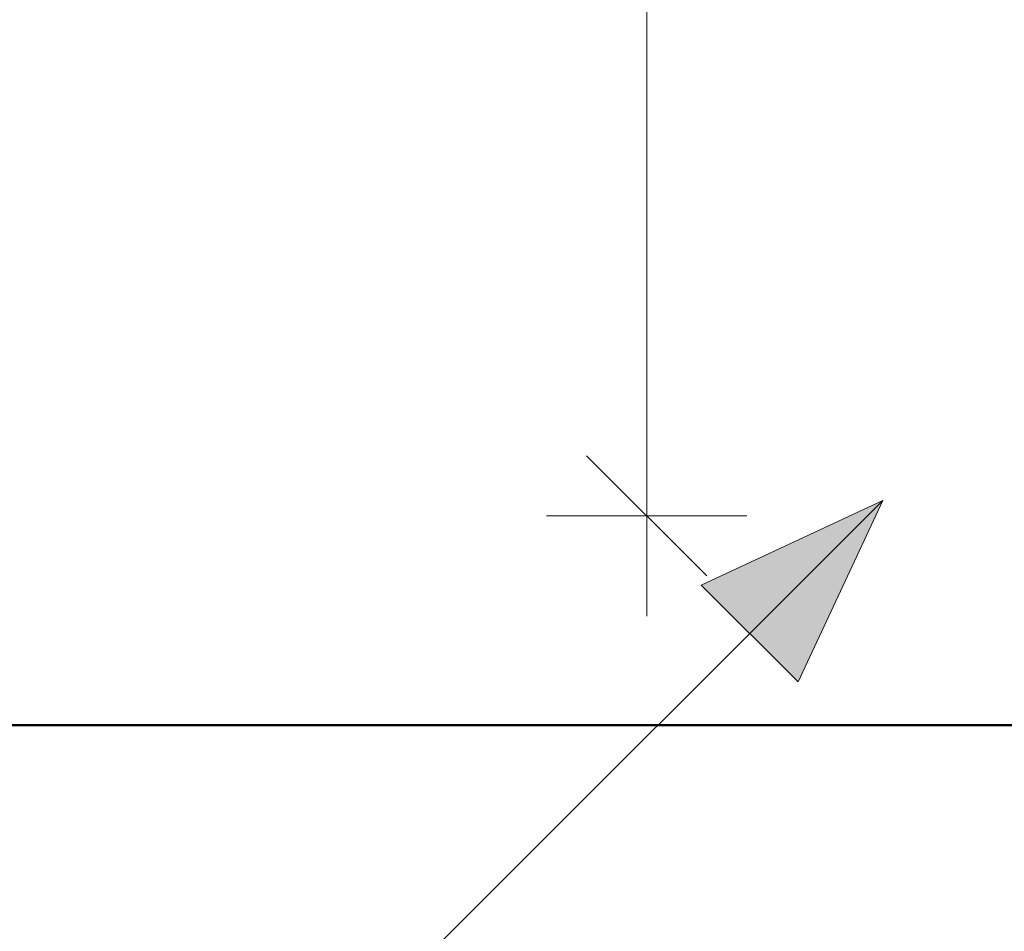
# Model space of a CAD drawing. Extents: x -123 to 597, y -160 to 584.
# Tile 143 of 207: x -47 to -32, y 228 to 241. Entities that reach past the tile are written whole.
import ezdxf

# ---------------------------------------------------------------- set-up
doc = ezdxf.new("R2010")
doc.units = 0
doc.layers.get('0').update_dxf_attribs({"lineweight": 35})
doc.layers.add('5_UG-TEXT-MASS', color=7, linetype='Continuous', lineweight=25)
doc.layers.add('S_Entlüftung_Beschriftung', color=4, linetype='Continuous', lineweight=18, true_color=0x00ffff)
doc.layers.add('X_Geometrie-A07ALSJT1N', color=3, linetype='Continuous', lineweight=50, true_color=0x00ff00)

# ---------------------------------------------------------------- blocks, each defined once
blk = doc.blocks.new('Referenz-A07ALSJU1N', base_point=(-103.927, -98.715))
at = {"layer": '5_UG-TEXT-MASS', "color": 0, "lineweight": 13}
for p, q in [((-37.761, 233.874), (-37.761, 246.768)), ((-36.861, 232.974), (-38.661, 234.775)), ((-37.761, 233.874), (-39.261, 233.874)), ((-37.761, 233.874), (-36.261, 233.874)), ((-37.761, 233.874), (-37.761, 232.374))]:
    blk.add_line(p, q, dxfattribs=at)
at = {"layer": 'X_Geometrie-A07ALSJT1N', "color": 0, "linetype": 'Continuous', "ltscale": 0.5}
blk.add_line((143.582, 230.74), (-74.761, 230.74), dxfattribs=at)
blk = doc.blocks.new('Fallleitung Abwasser-A07ALSNK1N', base_point=(-43.71, 224.622))
at = {"color": 0, "lineweight": -2}
for p, q in [((-42.003, 226.329), (-34.226, 234.106)), ((-36.945, 232.839), (-34.226, 234.106)), ((-35.494, 231.388), (-34.226, 234.106)), ((-35.494, 231.388), (-36.945, 232.839)), ((-43.093, 226.546), (-43.21, 226.488)), ((-42.969, 226.588), (-43.093, 226.546)), ((-42.84, 226.614), (-42.969, 226.588)), ((-42.71, 226.622), (-42.84, 226.614)), ((-42.579, 226.614), (-42.71, 226.622)), ((-42.451, 226.588), (-42.579, 226.614)), ((-42.327, 226.546), (-42.451, 226.588)), ((-42.21, 226.488), (-42.327, 226.546)), ((-43.319, 226.416), (-43.417, 226.33)), ((-43.21, 226.488), (-43.319, 226.416)), ((-42.101, 226.416), (-42.21, 226.488)), ((-42.003, 226.33), (-42.101, 226.416)), ((-43.417, 226.33), (-43.503, 226.231)), ((-41.917, 226.231), (-42.003, 226.33)), ((-43.576, 226.122), (-43.634, 226.005)), ((-43.503, 226.231), (-43.576, 226.122)), ((-41.844, 226.122), (-41.917, 226.231)), ((-41.786, 226.005), (-41.844, 226.122)), ((-43.634, 226.005), (-43.676, 225.881)), ((-41.744, 225.881), (-41.786, 226.005)), ((-43.676, 225.881), (-43.701, 225.753)), ((-41.718, 225.753), (-41.744, 225.881)), ((-43.701, 225.753), (-43.71, 225.622)), ((-41.71, 225.622), (-41.718, 225.753)), ((-43.71, 225.622), (-43.701, 225.492)), ((-41.718, 225.492), (-41.71, 225.622)), ((-43.701, 225.492), (-43.676, 225.364)), ((-43.676, 225.364), (-43.634, 225.24)), ((-41.786, 225.24), (-41.744, 225.364)), ((-41.744, 225.364), (-41.718, 225.492)), ((-43.634, 225.24), (-43.576, 225.122)), ((-41.844, 225.122), (-41.786, 225.24)), ((-43.576, 225.122), (-43.503, 225.014)), ((-41.917, 225.014), (-41.844, 225.122)), ((-43.503, 225.014), (-43.417, 224.915)), ((-42.003, 224.915), (-41.917, 225.014)), ((-43.417, 224.915), (-43.319, 224.829)), ((-43.319, 224.829), (-43.21, 224.756)), ((-42.21, 224.756), (-42.101, 224.829)), ((-42.101, 224.829), (-42.003, 224.915)), ((-43.21, 224.756), (-43.093, 224.699)), ((-43.093, 224.699), (-42.969, 224.657)), ((-42.969, 224.657), (-42.84, 224.631)), ((-42.84, 224.631), (-42.71, 224.622)), ((-42.71, 224.622), (-42.579, 224.631)), ((-42.579, 224.631), (-42.451, 224.657)), ((-42.451, 224.657), (-42.327, 224.699)), ((-42.327, 224.699), (-42.21, 224.756))]:
    blk.add_line(p, q, dxfattribs=at)
for points in [[(-34.817, 232.839), (-36.945, 232.839), (-34.226, 234.106)], [(-35.494, 231.388), (-34.817, 232.839), (-36.945, 232.839)]]:
    blk.add_solid(points, dxfattribs=at)

msp = doc.modelspace()

# ---------------------------------------------------------------- block references
at = {"color": 251, "lineweight": 25, "ltscale": 0.25, "true_color": 0x585858}
msp.add_blockref('Referenz-A07ALSJU1N', (-103.927, -98.715), dxfattribs=at)
at = {"layer": 'S_Entlüftung_Beschriftung', "ltscale": 0.18}
msp.add_blockref('Fallleitung Abwasser-A07ALSNK1N', (-43.71, 224.622), dxfattribs=at)

doc.saveas('drawing.dxf')
